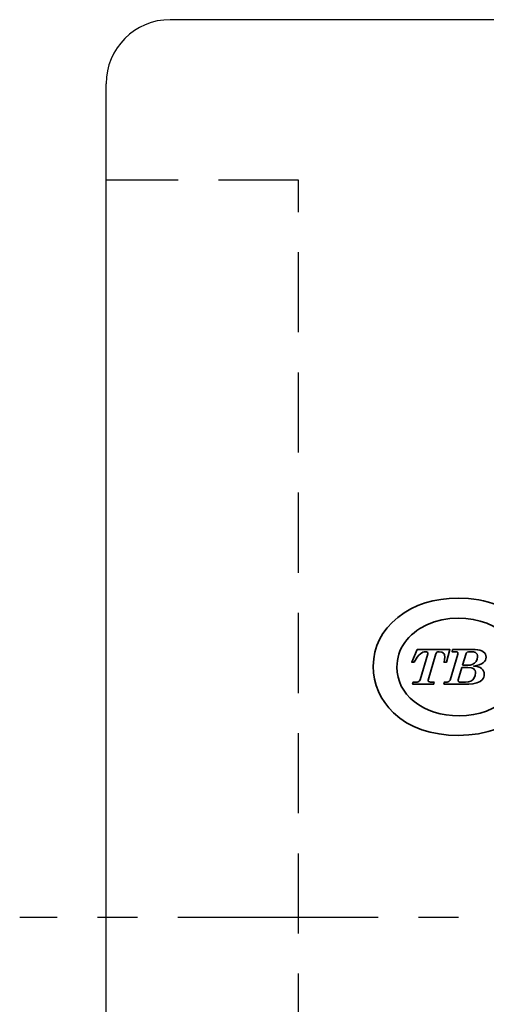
# Model space of a CAD drawing. Extents: x 31 to 308, y 40 to 137.
# Tile 3 of 8: x 129 to 144, y 85 to 116. Entities that reach past the tile are written whole.
import ezdxf

# ---------------------------------------------------------------- set-up
doc = ezdxf.new("R2010")
doc.units = 0
doc.header["$MEASUREMENT"] = 0
for name, pattern in [('CENTER', [2, 1.25, -0.25, 0.25, -0.25]), ('DASHED', [0.75, 0.5, -0.25]), ('HIDDEN', [0.375, 0.25, -0.125])]:
    doc.linetypes.add(name, pattern=pattern)
for name, color, linetype in [('CL', 1, 'CENTER'), ('HID', 2, 'HIDDEN'), ('layer 1', 7, 'CONTINUOUS'), ('OUT', 3, 'CONTINUOUS')]:
    doc.layers.add(name, color=color, linetype=linetype)

msp = doc.modelspace()

# ---------------------------------------------------------------- linework, layer by layer
at = {"layer": 'CL', "color": 0, "linetype": 'CENTER', "ltscale": 5}
msp.add_line((180.29, 88.103), (129.118, 88.103), dxfattribs=at)
at = {"layer": 'HID', "color": 0, "linetype": 'DASHED', "ltscale": 5}
for p, q in [((137.808, 111.103), (131.808, 111.103)), ((137.808, 65.103), (137.808, 111.103))]:
    msp.add_line(p, q, dxfattribs=at)
at = {"layer": 'layer 1', "color": 22, "lineweight": 35}
for points, knots in [([(144.437, 95.056), (144.437, 95.056), (144.368, 94.99), (144.368, 94.99), (144.368, 94.99), (144.368, 94.99), (144.206, 94.85), (144.206, 94.85), (144.206, 94.85), (144.206, 94.85), (144.036, 94.728), (144.036, 94.728), (144.036, 94.728), (144.036, 94.728), (143.857, 94.626), (143.857, 94.626), (143.857, 94.626), (143.857, 94.626), (143.668, 94.542), (143.668, 94.542), (143.668, 94.542), (143.668, 94.542), (143.47, 94.477), (143.47, 94.477), (143.47, 94.477), (143.47, 94.477), (143.261, 94.43), (143.261, 94.43), (143.261, 94.43), (143.261, 94.43), (143.042, 94.402), (143.042, 94.402), (143.042, 94.402), (143.042, 94.402), (142.813, 94.392), (142.813, 94.392), (142.813, 94.392), (142.813, 94.392), (142.603, 94.4), (142.603, 94.4), (142.603, 94.4), (142.603, 94.4), (142.403, 94.421), (142.403, 94.421), (142.403, 94.421), (142.403, 94.421), (142.214, 94.455), (142.214, 94.455), (142.214, 94.455), (142.214, 94.455), (142.035, 94.504), (142.035, 94.504), (142.035, 94.504), (142.035, 94.504), (141.865, 94.566), (141.865, 94.566), (141.865, 94.566), (141.865, 94.566), (141.705, 94.642), (141.705, 94.642), (141.705, 94.642), (141.705, 94.642), (141.554, 94.732), (141.554, 94.732), (141.554, 94.732), (141.554, 94.732), (141.413, 94.835), (141.413, 94.835), (141.413, 94.835), (141.413, 94.835), (141.284, 94.948), (141.284, 94.948), (141.284, 94.948), (141.284, 94.948), (141.174, 95.067), (141.174, 95.067), (141.174, 95.067), (141.174, 95.067), (141.082, 95.192), (141.082, 95.192), (141.082, 95.192), (141.082, 95.192), (141.007, 95.322), (141.007, 95.322), (141.007, 95.322), (141.007, 95.322), (140.949, 95.458), (140.949, 95.458), (140.949, 95.458), (140.949, 95.458), (140.907, 95.602), (140.907, 95.602), (140.907, 95.602), (140.907, 95.602), (140.882, 95.752), (140.882, 95.752), (140.882, 95.752), (140.882, 95.752), (140.873, 95.911), (140.873, 95.911), (140.873, 95.911), (140.873, 95.911), (140.877, 96.017), (140.877, 96.017), (140.877, 96.017), (140.877, 96.017), (140.889, 96.119), (140.889, 96.119), (140.889, 96.119), (140.889, 96.119), (140.907, 96.219), (140.907, 96.219), (140.907, 96.219), (140.907, 96.219), (140.933, 96.315), (140.933, 96.315), (140.933, 96.315), (140.933, 96.315), (140.967, 96.409), (140.967, 96.409), (140.967, 96.409), (140.967, 96.409), (141.008, 96.501), (141.008, 96.501), (141.008, 96.501), (141.008, 96.501), (141.056, 96.59), (141.056, 96.59), (141.056, 96.59), (141.056, 96.59), (141.113, 96.676), (141.113, 96.676), (141.113, 96.676), (141.113, 96.676), (141.176, 96.76), (141.176, 96.76), (141.176, 96.76), (141.176, 96.76), (141.246, 96.839), (141.246, 96.839), (141.246, 96.839), (141.246, 96.839), (141.322, 96.914), (141.322, 96.914), (141.322, 96.914), (141.322, 96.914), (141.404, 96.985), (141.404, 96.985), (141.404, 96.985), (141.404, 96.985), (141.494, 97.052), (141.494, 97.052), (141.494, 97.052), (141.494, 97.052), (141.589, 97.115), (141.589, 97.115), (141.589, 97.115), (141.589, 97.115), (141.802, 97.228), (141.802, 97.228), (141.802, 97.228), (141.802, 97.228), (142.032, 97.319), (142.032, 97.319), (142.032, 97.319), (142.032, 97.319), (142.272, 97.385), (142.272, 97.385), (142.272, 97.385), (142.272, 97.385), (142.522, 97.424), (142.522, 97.424), (142.522, 97.424), (142.522, 97.424), (142.784, 97.437), (142.784, 97.437), (142.784, 97.437), (142.784, 97.437), (143.024, 97.427), (143.024, 97.427), (143.024, 97.427), (143.024, 97.427), (143.252, 97.397), (143.252, 97.397), (143.252, 97.397), (143.252, 97.397), (143.469, 97.347), (143.469, 97.347), (143.469, 97.347), (143.469, 97.347), (143.676, 97.277), (143.676, 97.277), (143.676, 97.277), (143.676, 97.277), (143.87, 97.189), (143.87, 97.189), (143.87, 97.189), (143.87, 97.189), (144.049, 97.082), (144.049, 97.082), (144.049, 97.082), (144.049, 97.082), (144.213, 96.957), (144.213, 96.957), (144.213, 96.957), (144.213, 96.957), (144.363, 96.813), (144.363, 96.813), (144.363, 96.813), (144.363, 96.813), (144.432, 96.739), (144.432, 96.739), (144.432, 96.739), (144.432, 96.739), (145.009, 97.103), (145.009, 97.103), (145.009, 97.103), (145.009, 97.103), (144.914, 97.211), (144.914, 97.211), (144.914, 97.211), (144.914, 97.211), (144.821, 97.31), (144.821, 97.31), (144.821, 97.31), (144.821, 97.31), (144.723, 97.403), (144.723, 97.403), (144.723, 97.403), (144.723, 97.403), (144.618, 97.491), (144.618, 97.491), (144.618, 97.491), (144.618, 97.491), (144.507, 97.572), (144.507, 97.572), (144.507, 97.572), (144.507, 97.572), (144.39, 97.648), (144.39, 97.648), (144.39, 97.648), (144.39, 97.648), (144.267, 97.718), (144.267, 97.718), (144.267, 97.718), (144.267, 97.718), (144.139, 97.782), (144.139, 97.782), (144.139, 97.782), (144.139, 97.782), (144.004, 97.841), (144.004, 97.841), (144.004, 97.841), (144.004, 97.841), (143.864, 97.893), (143.864, 97.893), (143.864, 97.893), (143.864, 97.893), (143.72, 97.938), (143.72, 97.938), (143.72, 97.938), (143.72, 97.938), (143.573, 97.976), (143.573, 97.976), (143.573, 97.976), (143.573, 97.976), (143.421, 98.007), (143.421, 98.007), (143.421, 98.007), (143.421, 98.007), (143.266, 98.031), (143.266, 98.031), (143.266, 98.031), (143.266, 98.031), (143.107, 98.049), (143.107, 98.049), (143.107, 98.049), (143.107, 98.049), (142.778, 98.062), (142.778, 98.062), (142.778, 98.062), (142.778, 98.062), (142.504, 98.053), (142.504, 98.053), (142.504, 98.053), (142.504, 98.053), (142.242, 98.025), (142.242, 98.025), (142.242, 98.025), (142.242, 98.025), (141.99, 97.978), (141.99, 97.978), (141.99, 97.978), (141.99, 97.978), (141.749, 97.912), (141.749, 97.912), (141.749, 97.912), (141.749, 97.912), (141.519, 97.828), (141.519, 97.828), (141.519, 97.828), (141.519, 97.828), (141.301, 97.724), (141.301, 97.724), (141.301, 97.724), (141.301, 97.724), (141.095, 97.601), (141.095, 97.601), (141.095, 97.601), (141.095, 97.601), (140.9, 97.459), (140.9, 97.459), (140.9, 97.459), (140.9, 97.459), (140.723, 97.304), (140.723, 97.304), (140.723, 97.304), (140.723, 97.304), (140.568, 97.138), (140.568, 97.138), (140.568, 97.138), (140.568, 97.138), (140.436, 96.962), (140.436, 96.962), (140.436, 96.962), (140.436, 96.962), (140.328, 96.777), (140.328, 96.777), (140.328, 96.777), (140.328, 96.777), (140.243, 96.581), (140.243, 96.581), (140.243, 96.581), (140.243, 96.581), (140.183, 96.377), (140.183, 96.377), (140.183, 96.377), (140.183, 96.377), (140.147, 96.165), (140.147, 96.165), (140.147, 96.165), (140.147, 96.165), (140.135, 95.945), (140.135, 95.945), (140.135, 95.945), (140.135, 95.945), (140.145, 95.736), (140.145, 95.736), (140.145, 95.736), (140.145, 95.736), (140.174, 95.535), (140.174, 95.535), (140.174, 95.535), (140.174, 95.535), (140.224, 95.34), (140.224, 95.34), (140.224, 95.34), (140.224, 95.34), (140.294, 95.153), (140.294, 95.153), (140.294, 95.153), (140.294, 95.153), (140.383, 94.974), (140.383, 94.974), (140.383, 94.974), (140.383, 94.974), (140.492, 94.803), (140.492, 94.803), (140.492, 94.803), (140.492, 94.803), (140.62, 94.641), (140.62, 94.641), (140.62, 94.641), (140.62, 94.641), (140.766, 94.488), (140.766, 94.488), (140.766, 94.488), (140.766, 94.488), (140.962, 94.322), (140.962, 94.322), (140.962, 94.322), (140.962, 94.322), (141.174, 94.178), (141.174, 94.178), (141.174, 94.178), (141.174, 94.178), (141.403, 94.056), (141.403, 94.056), (141.403, 94.056), (141.403, 94.056), (141.648, 93.957), (141.648, 93.957), (141.648, 93.957), (141.648, 93.957), (141.909, 93.881), (141.909, 93.881), (141.909, 93.881), (141.909, 93.881), (142.185, 93.826), (142.185, 93.826), (142.185, 93.826), (142.185, 93.826), (142.477, 93.794), (142.477, 93.794), (142.477, 93.794), (142.477, 93.794), (142.784, 93.783), (142.784, 93.783), (142.784, 93.783), (142.784, 93.783), (142.784, 93.783), (142.784, 93.783), (142.784, 93.783), (142.784, 93.783), (143.108, 93.796), (143.108, 93.796), (143.108, 93.796), (143.108, 93.796), (143.418, 93.835), (143.418, 93.835), (143.418, 93.835), (143.418, 93.835), (143.714, 93.9), (143.714, 93.9), (143.714, 93.9), (143.714, 93.9), (143.856, 93.942), (143.856, 93.942), (143.856, 93.942), (143.856, 93.942), (143.994, 93.991), (143.994, 93.991), (143.994, 93.991), (143.994, 93.991), (144.127, 94.046), (144.127, 94.046), (144.127, 94.046), (144.127, 94.046), (144.256, 94.106), (144.256, 94.106), (144.256, 94.106), (144.256, 94.106), (144.378, 94.172), (144.378, 94.172), (144.378, 94.172), (144.378, 94.172), (144.496, 94.244), (144.496, 94.244), (144.496, 94.244), (144.496, 94.244), (144.608, 94.321), (144.608, 94.321), (144.608, 94.321), (144.608, 94.321), (144.714, 94.404), (144.714, 94.404), (144.714, 94.404), (144.714, 94.404), (144.815, 94.492), (144.815, 94.492), (144.815, 94.492), (144.815, 94.492), (144.91, 94.586), (144.91, 94.586), (144.91, 94.586), (144.91, 94.586), (145.015, 94.695), (145.015, 94.695), (145.015, 94.695), (145.015, 94.695), (144.437, 95.056), (144.437, 95.056)], [0, 0, 0, 0, 0.008475, 0.008475, 0.008475, 0.008475, 0.016949, 0.016949, 0.016949, 0.016949, 0.025424, 0.025424, 0.025424, 0.025424, 0.033898, 0.033898, 0.033898, 0.033898, 0.042373, 0.042373, 0.042373, 0.042373, 0.050847, 0.050847, 0.050847, 0.050847, 0.059322, 0.059322, 0.059322, 0.059322, 0.067797, 0.067797, 0.067797, 0.067797, 0.076271, 0.076271, 0.076271, 0.076271, 0.084746, 0.084746, 0.084746, 0.084746, 0.09322, 0.09322, 0.09322, 0.09322, 0.101695, 0.101695, 0.101695, 0.101695, 0.110169, 0.110169, 0.110169, 0.110169, 0.118644, 0.118644, 0.118644, 0.118644, 0.127119, 0.127119, 0.127119, 0.127119, 0.135593, 0.135593, 0.135593, 0.135593, 0.144068, 0.144068, 0.144068, 0.144068, 0.152542, 0.152542, 0.152542, 0.152542, 0.161017, 0.161017, 0.161017, 0.161017, 0.169492, 0.169492, 0.169492, 0.169492, 0.177966, 0.177966, 0.177966, 0.177966, 0.186441, 0.186441, 0.186441, 0.186441, 0.194915, 0.194915, 0.194915, 0.194915, 0.20339, 0.20339, 0.20339, 0.20339, 0.211864, 0.211864, 0.211864, 0.211864, 0.220339, 0.220339, 0.220339, 0.220339, 0.228814, 0.228814, 0.228814, 0.228814, 0.237288, 0.237288, 0.237288, 0.237288, 0.245763, 0.245763, 0.245763, 0.245763, 0.254237, 0.254237, 0.254237, 0.254237, 0.262712, 0.262712, 0.262712, 0.262712, 0.271186, 0.271186, 0.271186, 0.271186, 0.279661, 0.279661, 0.279661, 0.279661, 0.288136, 0.288136, 0.288136, 0.288136, 0.29661, 0.29661, 0.29661, 0.29661, 0.305085, 0.305085, 0.305085, 0.305085, 0.313559, 0.313559, 0.313559, 0.313559, 0.322034, 0.322034, 0.322034, 0.322034, 0.330508, 0.330508, 0.330508, 0.330508, 0.338983, 0.338983, 0.338983, 0.338983, 0.347458, 0.347458, 0.347458, 0.347458, 0.355932, 0.355932, 0.355932, 0.355932, 0.364407, 0.364407, 0.364407, 0.364407, 0.372881, 0.372881, 0.372881, 0.372881, 0.381356, 0.381356, 0.381356, 0.381356, 0.389831, 0.389831, 0.389831, 0.389831, 0.398305, 0.398305, 0.398305, 0.398305, 0.40678, 0.40678, 0.40678, 0.40678, 0.415254, 0.415254, 0.415254, 0.415254, 0.423729, 0.423729, 0.423729, 0.423729, 0.432203, 0.432203, 0.432203, 0.432203, 0.440678, 0.440678, 0.440678, 0.440678, 0.449153, 0.449153, 0.449153, 0.449153, 0.457627, 0.457627, 0.457627, 0.457627, 0.466102, 0.466102, 0.466102, 0.466102, 0.474576, 0.474576, 0.474576, 0.474576, 0.483051, 0.483051, 0.483051, 0.483051, 0.491525, 0.491525, 0.491525, 0.491525, 0.5, 0.5, 0.5, 0.5, 0.508475, 0.508475, 0.508475, 0.508475, 0.516949, 0.516949, 0.516949, 0.516949, 0.525424, 0.525424, 0.525424, 0.525424, 0.533898, 0.533898, 0.533898, 0.533898, 0.542373, 0.542373, 0.542373, 0.542373, 0.550847, 0.550847, 0.550847, 0.550847, 0.559322, 0.559322, 0.559322, 0.559322, 0.567797, 0.567797, 0.567797, 0.567797, 0.576271, 0.576271, 0.576271, 0.576271, 0.584746, 0.584746, 0.584746, 0.584746, 0.59322, 0.59322, 0.59322, 0.59322, 0.601695, 0.601695, 0.601695, 0.601695, 0.610169, 0.610169, 0.610169, 0.610169, 0.618644, 0.618644, 0.618644, 0.618644, 0.627119, 0.627119, 0.627119, 0.627119, 0.635593, 0.635593, 0.635593, 0.635593, 0.644068, 0.644068, 0.644068, 0.644068, 0.652542, 0.652542, 0.652542, 0.652542, 0.661017, 0.661017, 0.661017, 0.661017, 0.669492, 0.669492, 0.669492, 0.669492, 0.677966, 0.677966, 0.677966, 0.677966, 0.686441, 0.686441, 0.686441, 0.686441, 0.694915, 0.694915, 0.694915, 0.694915, 0.70339, 0.70339, 0.70339, 0.70339, 0.711864, 0.711864, 0.711864, 0.711864, 0.720339, 0.720339, 0.720339, 0.720339, 0.728814, 0.728814, 0.728814, 0.728814, 0.737288, 0.737288, 0.737288, 0.737288, 0.745763, 0.745763, 0.745763, 0.745763, 0.754237, 0.754237, 0.754237, 0.754237, 0.762712, 0.762712, 0.762712, 0.762712, 0.771186, 0.771186, 0.771186, 0.771186, 0.779661, 0.779661, 0.779661, 0.779661, 0.788136, 0.788136, 0.788136, 0.788136, 0.79661, 0.79661, 0.79661, 0.79661, 0.805085, 0.805085, 0.805085, 0.805085, 0.813559, 0.813559, 0.813559, 0.813559, 0.822034, 0.822034, 0.822034, 0.822034, 0.830508, 0.830508, 0.830508, 0.830508, 0.838983, 0.838983, 0.838983, 0.838983, 0.847458, 0.847458, 0.847458, 0.847458, 0.855932, 0.855932, 0.855932, 0.855932, 0.864407, 0.864407, 0.864407, 0.864407, 0.872881, 0.872881, 0.872881, 0.872881, 0.881356, 0.881356, 0.881356, 0.881356, 0.889831, 0.889831, 0.889831, 0.889831, 0.898305, 0.898305, 0.898305, 0.898305, 0.90678, 0.90678, 0.90678, 0.90678, 0.915254, 0.915254, 0.915254, 0.915254, 0.923729, 0.923729, 0.923729, 0.923729, 0.932203, 0.932203, 0.932203, 0.932203, 0.940678, 0.940678, 0.940678, 0.940678, 0.949153, 0.949153, 0.949153, 0.949153, 0.957627, 0.957627, 0.957627, 0.957627, 0.966102, 0.966102, 0.966102, 0.966102, 0.974576, 0.974576, 0.974576, 0.974576, 0.983051, 0.983051, 0.983051, 0.983051, 0.991525, 0.991525, 0.991525, 0.991525, 1, 1, 1, 1]), ([(141.498, 96.458), (141.498, 96.458), (142.521, 96.458), (142.521, 96.458), (142.521, 96.458), (142.521, 96.458), (142.414, 96.063), (142.414, 96.063), (142.414, 96.063), (142.414, 96.063), (142.34, 96.063), (142.34, 96.063), (142.34, 96.063), (142.34, 96.063), (142.357, 96.152), (142.357, 96.152), (142.357, 96.152), (142.357, 96.152), (142.363, 96.223), (142.363, 96.223), (142.363, 96.223), (142.363, 96.223), (142.353, 96.296), (142.353, 96.296), (142.353, 96.296), (142.353, 96.296), (142.339, 96.325), (142.339, 96.325), (142.339, 96.325), (142.339, 96.325), (142.321, 96.348), (142.321, 96.348), (142.321, 96.348), (142.321, 96.348), (142.267, 96.378), (142.267, 96.378), (142.267, 96.378), (142.267, 96.378), (142.193, 96.388), (142.193, 96.388), (142.193, 96.388), (142.193, 96.388), (142.15, 96.385), (142.15, 96.385), (142.15, 96.385), (142.15, 96.385), (142.12, 96.374), (142.12, 96.374), (142.12, 96.374), (142.12, 96.374), (142.1, 96.354), (142.1, 96.354), (142.1, 96.354), (142.1, 96.354), (142.086, 96.322), (142.086, 96.322), (142.086, 96.322), (142.086, 96.322), (141.845, 95.509), (141.845, 95.509), (141.845, 95.509), (141.845, 95.509), (141.842, 95.489), (141.842, 95.489), (141.842, 95.489), (141.842, 95.489), (141.847, 95.47), (141.847, 95.47), (141.847, 95.47), (141.847, 95.47), (141.861, 95.456), (141.861, 95.456), (141.861, 95.456), (141.861, 95.456), (141.885, 95.448), (141.885, 95.448), (141.885, 95.448), (141.885, 95.448), (141.92, 95.445), (141.92, 95.445), (141.92, 95.445), (141.92, 95.445), (142.031, 95.445), (142.031, 95.445), (142.031, 95.445), (142.031, 95.445), (142.012, 95.377), (142.012, 95.377), (142.012, 95.377), (142.012, 95.377), (141.362, 95.377), (141.362, 95.377), (141.362, 95.377), (141.362, 95.377), (141.381, 95.445), (141.381, 95.445), (141.381, 95.445), (141.381, 95.445), (141.498, 95.445), (141.498, 95.445), (141.498, 95.445), (141.498, 95.445), (141.531, 95.449), (141.531, 95.449), (141.531, 95.449), (141.531, 95.449), (141.558, 95.463), (141.558, 95.463), (141.558, 95.463), (141.558, 95.463), (141.579, 95.485), (141.579, 95.485), (141.579, 95.485), (141.579, 95.485), (141.593, 95.516), (141.593, 95.516), (141.593, 95.516), (141.593, 95.516), (141.833, 96.321), (141.833, 96.321), (141.833, 96.321), (141.833, 96.321), (141.837, 96.343), (141.837, 96.343), (141.837, 96.343), (141.837, 96.343), (141.832, 96.363), (141.832, 96.363), (141.832, 96.363), (141.832, 96.363), (141.819, 96.377), (141.819, 96.377), (141.819, 96.377), (141.819, 96.377), (141.796, 96.385), (141.796, 96.385), (141.796, 96.385), (141.796, 96.385), (141.761, 96.388), (141.761, 96.388), (141.761, 96.388), (141.761, 96.388), (141.721, 96.385), (141.721, 96.385), (141.721, 96.385), (141.721, 96.385), (141.682, 96.374), (141.682, 96.374), (141.682, 96.374), (141.682, 96.374), (141.607, 96.329), (141.607, 96.329), (141.607, 96.329), (141.607, 96.329), (141.556, 96.281), (141.556, 96.281), (141.556, 96.281), (141.556, 96.281), (141.505, 96.221), (141.505, 96.221), (141.505, 96.221), (141.505, 96.221), (141.407, 96.063), (141.407, 96.063), (141.407, 96.063), (141.407, 96.063), (141.336, 96.063), (141.336, 96.063), (141.336, 96.063), (141.336, 96.063), (141.498, 96.458), (141.498, 96.458)], [0, 0, 0, 0, 0.023256, 0.023256, 0.023256, 0.023256, 0.046512, 0.046512, 0.046512, 0.046512, 0.069767, 0.069767, 0.069767, 0.069767, 0.093023, 0.093023, 0.093023, 0.093023, 0.116279, 0.116279, 0.116279, 0.116279, 0.139535, 0.139535, 0.139535, 0.139535, 0.162791, 0.162791, 0.162791, 0.162791, 0.186047, 0.186047, 0.186047, 0.186047, 0.209302, 0.209302, 0.209302, 0.209302, 0.232558, 0.232558, 0.232558, 0.232558, 0.255814, 0.255814, 0.255814, 0.255814, 0.27907, 0.27907, 0.27907, 0.27907, 0.302326, 0.302326, 0.302326, 0.302326, 0.325581, 0.325581, 0.325581, 0.325581, 0.348837, 0.348837, 0.348837, 0.348837, 0.372093, 0.372093, 0.372093, 0.372093, 0.395349, 0.395349, 0.395349, 0.395349, 0.418605, 0.418605, 0.418605, 0.418605, 0.44186, 0.44186, 0.44186, 0.44186, 0.465116, 0.465116, 0.465116, 0.465116, 0.488372, 0.488372, 0.488372, 0.488372, 0.511628, 0.511628, 0.511628, 0.511628, 0.534884, 0.534884, 0.534884, 0.534884, 0.55814, 0.55814, 0.55814, 0.55814, 0.581395, 0.581395, 0.581395, 0.581395, 0.604651, 0.604651, 0.604651, 0.604651, 0.627907, 0.627907, 0.627907, 0.627907, 0.651163, 0.651163, 0.651163, 0.651163, 0.674419, 0.674419, 0.674419, 0.674419, 0.697674, 0.697674, 0.697674, 0.697674, 0.72093, 0.72093, 0.72093, 0.72093, 0.744186, 0.744186, 0.744186, 0.744186, 0.767442, 0.767442, 0.767442, 0.767442, 0.790698, 0.790698, 0.790698, 0.790698, 0.813953, 0.813953, 0.813953, 0.813953, 0.837209, 0.837209, 0.837209, 0.837209, 0.860465, 0.860465, 0.860465, 0.860465, 0.883721, 0.883721, 0.883721, 0.883721, 0.906977, 0.906977, 0.906977, 0.906977, 0.930233, 0.930233, 0.930233, 0.930233, 0.953488, 0.953488, 0.953488, 0.953488, 0.976744, 0.976744, 0.976744, 0.976744, 1, 1, 1, 1]), ([(142.605, 96.458), (142.605, 96.458), (143.307, 96.458), (143.307, 96.458), (143.307, 96.458), (143.307, 96.458), (143.385, 96.454), (143.385, 96.454), (143.385, 96.454), (143.385, 96.454), (143.454, 96.442), (143.454, 96.442), (143.454, 96.442), (143.454, 96.442), (143.513, 96.421), (143.513, 96.421), (143.513, 96.421), (143.513, 96.421), (143.562, 96.393), (143.562, 96.393), (143.562, 96.393), (143.562, 96.393), (143.601, 96.358), (143.601, 96.358), (143.601, 96.358), (143.601, 96.358), (143.629, 96.319), (143.629, 96.319), (143.629, 96.319), (143.629, 96.319), (143.645, 96.274), (143.645, 96.274), (143.645, 96.274), (143.645, 96.274), (143.651, 96.226), (143.651, 96.226), (143.651, 96.226), (143.651, 96.226), (143.645, 96.174), (143.645, 96.174), (143.645, 96.174), (143.645, 96.174), (143.628, 96.126), (143.628, 96.126), (143.628, 96.126), (143.628, 96.126), (143.6, 96.083), (143.6, 96.083), (143.6, 96.083), (143.6, 96.083), (143.56, 96.044), (143.56, 96.044), (143.56, 96.044), (143.56, 96.044), (143.507, 96.01), (143.507, 96.01), (143.507, 96.01), (143.507, 96.01), (143.439, 95.982), (143.439, 95.982), (143.439, 95.982), (143.439, 95.982), (143.356, 95.961), (143.356, 95.961), (143.356, 95.961), (143.356, 95.961), (143.258, 95.946), (143.258, 95.946), (143.258, 95.946), (143.258, 95.946), (143.335, 95.936), (143.335, 95.936), (143.335, 95.936), (143.335, 95.936), (143.403, 95.919), (143.403, 95.919), (143.403, 95.919), (143.403, 95.919), (143.461, 95.895), (143.461, 95.895), (143.461, 95.895), (143.461, 95.895), (143.509, 95.864), (143.509, 95.864), (143.509, 95.864), (143.509, 95.864), (143.546, 95.827), (143.546, 95.827), (143.546, 95.827), (143.546, 95.827), (143.573, 95.786), (143.573, 95.786), (143.573, 95.786), (143.573, 95.786), (143.589, 95.739), (143.589, 95.739), (143.589, 95.739), (143.589, 95.739), (143.595, 95.688), (143.595, 95.688), (143.595, 95.688), (143.595, 95.688), (143.59, 95.642), (143.59, 95.642), (143.59, 95.642), (143.59, 95.642), (143.578, 95.598), (143.578, 95.598), (143.578, 95.598), (143.578, 95.598), (143.557, 95.556), (143.557, 95.556), (143.557, 95.556), (143.557, 95.556), (143.528, 95.518), (143.528, 95.518), (143.528, 95.518), (143.528, 95.518), (143.463, 95.466), (143.463, 95.466), (143.463, 95.466), (143.463, 95.466), (143.363, 95.42), (143.363, 95.42), (143.363, 95.42), (143.363, 95.42), (143.242, 95.388), (143.242, 95.388), (143.242, 95.388), (143.242, 95.388), (143.112, 95.377), (143.112, 95.377), (143.112, 95.377), (143.112, 95.377), (142.335, 95.377), (142.335, 95.377), (142.335, 95.377), (142.335, 95.377), (142.353, 95.445), (142.353, 95.445), (142.353, 95.445), (142.353, 95.445), (142.436, 95.445), (142.436, 95.445), (142.436, 95.445), (142.436, 95.445), (142.468, 95.449), (142.468, 95.449), (142.468, 95.449), (142.468, 95.449), (142.494, 95.461), (142.494, 95.461), (142.494, 95.461), (142.494, 95.461), (142.514, 95.48), (142.514, 95.48), (142.514, 95.48), (142.514, 95.48), (142.526, 95.508), (142.526, 95.508), (142.526, 95.508), (142.526, 95.508), (142.769, 96.32), (142.769, 96.32), (142.769, 96.32), (142.769, 96.32), (142.773, 96.348), (142.773, 96.348), (142.773, 96.348), (142.773, 96.348), (142.768, 96.364), (142.768, 96.364), (142.768, 96.364), (142.768, 96.364), (142.755, 96.377), (142.755, 96.377), (142.755, 96.377), (142.755, 96.377), (142.729, 96.386), (142.729, 96.386), (142.729, 96.386), (142.729, 96.386), (142.689, 96.388), (142.689, 96.388), (142.689, 96.388), (142.689, 96.388), (142.588, 96.388), (142.588, 96.388), (142.588, 96.388), (142.588, 96.388), (142.605, 96.458), (142.605, 96.458)], [0, 0, 0, 0, 0.020833, 0.020833, 0.020833, 0.020833, 0.041667, 0.041667, 0.041667, 0.041667, 0.0625, 0.0625, 0.0625, 0.0625, 0.083333, 0.083333, 0.083333, 0.083333, 0.104167, 0.104167, 0.104167, 0.104167, 0.125, 0.125, 0.125, 0.125, 0.145833, 0.145833, 0.145833, 0.145833, 0.166667, 0.166667, 0.166667, 0.166667, 0.1875, 0.1875, 0.1875, 0.1875, 0.208333, 0.208333, 0.208333, 0.208333, 0.229167, 0.229167, 0.229167, 0.229167, 0.25, 0.25, 0.25, 0.25, 0.270833, 0.270833, 0.270833, 0.270833, 0.291667, 0.291667, 0.291667, 0.291667, 0.3125, 0.3125, 0.3125, 0.3125, 0.333333, 0.333333, 0.333333, 0.333333, 0.354167, 0.354167, 0.354167, 0.354167, 0.375, 0.375, 0.375, 0.375, 0.395833, 0.395833, 0.395833, 0.395833, 0.416667, 0.416667, 0.416667, 0.416667, 0.4375, 0.4375, 0.4375, 0.4375, 0.458333, 0.458333, 0.458333, 0.458333, 0.479167, 0.479167, 0.479167, 0.479167, 0.5, 0.5, 0.5, 0.5, 0.520833, 0.520833, 0.520833, 0.520833, 0.541667, 0.541667, 0.541667, 0.541667, 0.5625, 0.5625, 0.5625, 0.5625, 0.583333, 0.583333, 0.583333, 0.583333, 0.604167, 0.604167, 0.604167, 0.604167, 0.625, 0.625, 0.625, 0.625, 0.645833, 0.645833, 0.645833, 0.645833, 0.666667, 0.666667, 0.666667, 0.666667, 0.6875, 0.6875, 0.6875, 0.6875, 0.708333, 0.708333, 0.708333, 0.708333, 0.729167, 0.729167, 0.729167, 0.729167, 0.75, 0.75, 0.75, 0.75, 0.770833, 0.770833, 0.770833, 0.770833, 0.791667, 0.791667, 0.791667, 0.791667, 0.8125, 0.8125, 0.8125, 0.8125, 0.833333, 0.833333, 0.833333, 0.833333, 0.854167, 0.854167, 0.854167, 0.854167, 0.875, 0.875, 0.875, 0.875, 0.895833, 0.895833, 0.895833, 0.895833, 0.916667, 0.916667, 0.916667, 0.916667, 0.9375, 0.9375, 0.9375, 0.9375, 0.958333, 0.958333, 0.958333, 0.958333, 0.979167, 0.979167, 0.979167, 0.979167, 1, 1, 1, 1]), ([(142.92, 95.97), (142.92, 95.97), (143.083, 95.97), (143.083, 95.97), (143.083, 95.97), (143.083, 95.97), (143.153, 95.976), (143.153, 95.976), (143.153, 95.976), (143.153, 95.976), (143.215, 95.993), (143.215, 95.993), (143.215, 95.993), (143.215, 95.993), (143.284, 96.032), (143.284, 96.032), (143.284, 96.032), (143.284, 96.032), (143.337, 96.088), (143.337, 96.088), (143.337, 96.088), (143.337, 96.088), (143.371, 96.157), (143.371, 96.157), (143.371, 96.157), (143.371, 96.157), (143.383, 96.234), (143.383, 96.234), (143.383, 96.234), (143.383, 96.234), (143.379, 96.276), (143.379, 96.276), (143.379, 96.276), (143.379, 96.276), (143.367, 96.311), (143.367, 96.311), (143.367, 96.311), (143.367, 96.311), (143.347, 96.34), (143.347, 96.34), (143.347, 96.34), (143.347, 96.34), (143.319, 96.363), (143.319, 96.363), (143.319, 96.363), (143.319, 96.363), (143.256, 96.383), (143.256, 96.383), (143.256, 96.383), (143.256, 96.383), (143.156, 96.39), (143.156, 96.39), (143.156, 96.39), (143.156, 96.39), (143.098, 96.387), (143.098, 96.387), (143.098, 96.387), (143.098, 96.387), (143.063, 96.378), (143.063, 96.378), (143.063, 96.378), (143.063, 96.378), (143.042, 96.36), (143.042, 96.36), (143.042, 96.36), (143.042, 96.36), (143.028, 96.331), (143.028, 96.331), (143.028, 96.331), (143.028, 96.331), (142.92, 95.97), (142.92, 95.97)], [0, 0, 0, 0, 0.055556, 0.055556, 0.055556, 0.055556, 0.111111, 0.111111, 0.111111, 0.111111, 0.166667, 0.166667, 0.166667, 0.166667, 0.222222, 0.222222, 0.222222, 0.222222, 0.277778, 0.277778, 0.277778, 0.277778, 0.333333, 0.333333, 0.333333, 0.333333, 0.388889, 0.388889, 0.388889, 0.388889, 0.444444, 0.444444, 0.444444, 0.444444, 0.5, 0.5, 0.5, 0.5, 0.555556, 0.555556, 0.555556, 0.555556, 0.611111, 0.611111, 0.611111, 0.611111, 0.666667, 0.666667, 0.666667, 0.666667, 0.722222, 0.722222, 0.722222, 0.722222, 0.777778, 0.777778, 0.777778, 0.777778, 0.833333, 0.833333, 0.833333, 0.833333, 0.888889, 0.888889, 0.888889, 0.888889, 0.944444, 0.944444, 0.944444, 0.944444, 1, 1, 1, 1]), ([(142.899, 95.903), (142.899, 95.903), (142.784, 95.517), (142.784, 95.517), (142.784, 95.517), (142.784, 95.517), (142.779, 95.486), (142.779, 95.486), (142.779, 95.486), (142.779, 95.486), (142.784, 95.468), (142.784, 95.468), (142.784, 95.468), (142.784, 95.468), (142.798, 95.455), (142.798, 95.455), (142.798, 95.455), (142.798, 95.455), (142.826, 95.447), (142.826, 95.447), (142.826, 95.447), (142.826, 95.447), (142.873, 95.445), (142.873, 95.445), (142.873, 95.445), (142.873, 95.445), (143.011, 95.445), (143.011, 95.445), (143.011, 95.445), (143.011, 95.445), (143.1, 95.453), (143.1, 95.453), (143.1, 95.453), (143.1, 95.453), (143.174, 95.477), (143.174, 95.477), (143.174, 95.477), (143.174, 95.477), (143.234, 95.519), (143.234, 95.519), (143.234, 95.519), (143.234, 95.519), (143.282, 95.58), (143.282, 95.58), (143.282, 95.58), (143.282, 95.58), (143.314, 95.652), (143.314, 95.652), (143.314, 95.652), (143.314, 95.652), (143.325, 95.728), (143.325, 95.728), (143.325, 95.728), (143.325, 95.728), (143.321, 95.767), (143.321, 95.767), (143.321, 95.767), (143.321, 95.767), (143.309, 95.801), (143.309, 95.801), (143.309, 95.801), (143.309, 95.801), (143.29, 95.831), (143.29, 95.831), (143.29, 95.831), (143.29, 95.831), (143.264, 95.856), (143.264, 95.856), (143.264, 95.856), (143.264, 95.856), (143.23, 95.877), (143.23, 95.877), (143.23, 95.877), (143.23, 95.877), (143.189, 95.891), (143.189, 95.891), (143.189, 95.891), (143.189, 95.891), (143.085, 95.903), (143.085, 95.903), (143.085, 95.903), (143.085, 95.903), (142.899, 95.903), (142.899, 95.903)], [0, 0, 0, 0, 0.047619, 0.047619, 0.047619, 0.047619, 0.095238, 0.095238, 0.095238, 0.095238, 0.142857, 0.142857, 0.142857, 0.142857, 0.190476, 0.190476, 0.190476, 0.190476, 0.238095, 0.238095, 0.238095, 0.238095, 0.285714, 0.285714, 0.285714, 0.285714, 0.333333, 0.333333, 0.333333, 0.333333, 0.380952, 0.380952, 0.380952, 0.380952, 0.428571, 0.428571, 0.428571, 0.428571, 0.47619, 0.47619, 0.47619, 0.47619, 0.52381, 0.52381, 0.52381, 0.52381, 0.571429, 0.571429, 0.571429, 0.571429, 0.619048, 0.619048, 0.619048, 0.619048, 0.666667, 0.666667, 0.666667, 0.666667, 0.714286, 0.714286, 0.714286, 0.714286, 0.761905, 0.761905, 0.761905, 0.761905, 0.809524, 0.809524, 0.809524, 0.809524, 0.857143, 0.857143, 0.857143, 0.857143, 0.904762, 0.904762, 0.904762, 0.904762, 0.952381, 0.952381, 0.952381, 0.952381, 1, 1, 1, 1])]:
    msp.add_open_spline(points, degree=3, knots=knots, dxfattribs=at)
at = {"layer": 'OUT', "color": 0, "linetype": 'Continuous'}
for p, q in [((165.308, 116.103), (133.808, 116.103)), ((131.808, 62.103), (131.808, 114.103))]:
    msp.add_line(p, q, dxfattribs=at)
msp.add_arc((133.808, 114.103), 2, 90, 180, dxfattribs=at)

doc.saveas('drawing.dxf')
